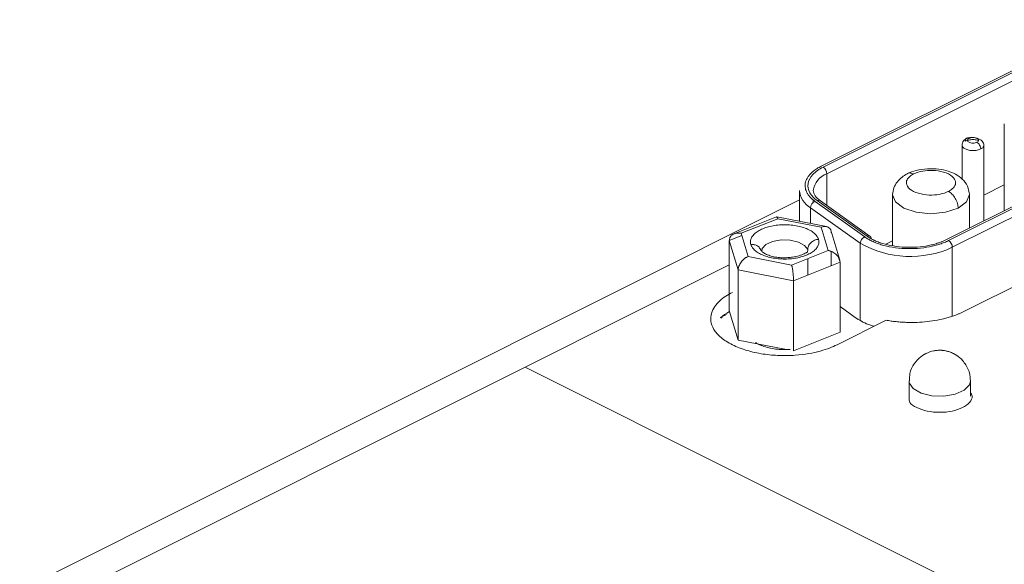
# Model space of a CAD drawing. Header units: inches. Extents: x 0.5 to 10.5, y 0.2 to 8.2.
# Tile 33 of 50: x 5.855 to 6.305, y 6.111 to 6.359. Entities that reach past the tile are written whole.
import ezdxf

# ---------------------------------------------------------------- set-up
doc = ezdxf.new("R2010")
doc.units = ezdxf.units.IN
doc.header["$MEASUREMENT"] = 0

msp = doc.modelspace()

# ---------------------------------------------------------------- linework, layer by layer
at = {"color": 144, "linetype": 'Continuous', "lineweight": 0}
for p, q in [((6.354574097, 6.3592623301), (6.2209588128, 6.292454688)), ((6.4214852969, 6.33066931), (6.2781448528, 6.258999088)), ((6.4277735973, 6.2970810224), (6.2859986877, 6.2261935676)), ((6.1876254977, 6.2513184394), (6.1844430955, 6.2618802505)), ((6.1831113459, 6.2451886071), (6.1790688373, 6.2586049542)), ((6.2242126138, 6.2540744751), (6.2075102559, 6.2474155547)), ((6.2295868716, 6.2486895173), (6.2083703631, 6.2402308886)), ((6.1831113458, 6.2132539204), (6.1790688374, 6.2266702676)), ((6.2365353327, 6.2235346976), (6.2295868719, 6.2284964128)), ((6.174956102, 6.2234836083), (6.1777449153, 6.2248780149)), ((6.2505767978, 6.2222712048), (6.2281927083, 6.2110791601)), ((6.2295868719, 6.2167548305), (6.2083703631, 6.2082962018)), ((6.2052145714, 6.2089156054), (6.1831113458, 6.2132539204))]:
    msp.add_line(p, q, dxfattribs=at)
at = {"color": 7, "linetype": 'Continuous', "lineweight": 15}
for p, q in [((6.2218427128, 6.2920127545), (6.3554579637, 6.35882038)), ((6.2236104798, 6.2889638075), (6.3572257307, 6.355771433)), ((6.2790287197, 6.2585571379), (6.4223691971, 6.3302273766)), ((6.4241369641, 6.3271784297), (6.2807964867, 6.2555081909)), ((6.3045099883, 6.3117498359), (6.3045099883, 6.2721816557)), ((6.2852413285, 6.302115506), (6.2852413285, 6.2866914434)), ((6.2952413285, 6.2675473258), (6.2952413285, 6.302115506)), ((6.3045099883, 6.2839472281), (6.2952413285, 6.2793128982)), ((6.2111364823, 6.2814507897), (6.2111364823, 6.2673434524)), ((6.2535610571, 6.2795443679), (6.2535610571, 6.2561983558)), ((6.2885610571, 6.2642071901), (6.2885610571, 6.2795443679)), ((6.2111364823, 6.2770844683), (5.8553745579, 6.0992035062)), ((6.2173864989, 6.2772613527), (6.2173864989, 6.2760167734)), ((6.2181576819, 6.2764461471), (6.24087225, 6.2602262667)), ((6.2418962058, 6.2605847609), (6.2191816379, 6.2768046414)), ((6.243349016, 6.2604542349), (6.2206344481, 6.2766741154)), ((6.2388243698, 6.2573442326), (6.2161098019, 6.2735641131)), ((6.2006118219, 6.2693790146), (6.1800578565, 6.2611845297)), ((6.1844430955, 6.2618802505), (6.2011454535, 6.268539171)), ((6.2233817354, 6.264940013), (6.2007199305, 6.2693879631)), ((6.2011454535, 6.268539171), (6.2210302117, 6.2646362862)), ((6.2210302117, 6.2646362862), (6.2242126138, 6.2540744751)), ((6.2294509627, 6.2496902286), (6.2253508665, 6.2632976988)), ((6.1790688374, 6.2586049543), (6.1790688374, 6.2266702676)), ((6.2535610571, 6.2584727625), (6.2504486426, 6.2569165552)), ((6.1932323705, 6.2548612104), (6.1937180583, 6.253931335)), ((6.2148342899, 6.2544386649), (6.2147320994, 6.2533481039)), ((6.2255443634, 6.2535996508), (6.2255443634, 6.2470778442)), ((6.2075102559, 6.2474155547), (6.1876254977, 6.2513184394)), ((6.2149528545, 6.242855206), (6.2149528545, 6.2503827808)), ((6.2295868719, 6.2486895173), (6.2295868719, 6.2167548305)), ((6.2083703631, 6.2402308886), (6.1831113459, 6.2451886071)), ((6.1831113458, 6.2451886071), (6.1831113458, 6.2132539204)), ((6.2083703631, 6.2082962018), (6.2083703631, 6.2402308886)), ((6.0858874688, 6.2009145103), (5.8847155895, 6.1003285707)), ((6.301555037, 6.0930807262), (6.0858874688, 6.2009145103)), ((6.2610385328, 6.1945844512), (6.2610385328, 6.1857709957)), ((6.2890385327, 6.1945844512), (6.288915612, 6.1955100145)), ((6.2890385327, 6.187656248), (6.2890385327, 6.1945844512))]:
    msp.add_line(p, q, dxfattribs=at)
at = {"color": 8, "linetype": 'Continuous', "lineweight": 15}
for p, q in [((6.2236104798, 6.2745490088), (6.2236104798, 6.2889638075)), ((6.2161098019, 6.2663673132), (6.2161098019, 6.2735641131)), ((6.1790688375, 6.2586049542), (6.1847477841, 6.2608690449)), ((6.2388243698, 6.2223082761), (6.2388243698, 6.2573442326)), ((6.2807964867, 6.2242426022), (6.2807964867, 6.2555081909)), ((6.1790688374, 6.2475051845), (6.0858874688, 6.2009145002)), ((6.22894156, 6.2508311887), (6.2295868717, 6.2486895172))]:
    msp.add_line(p, q, dxfattribs=at)
at = {"color": 7, "linetype": 'Continuous', "lineweight": 15, "flags": 128}
msp.add_lwpolyline([(6.2538260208, 6.2810612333), (6.2535610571, 6.2795443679), (6.2535632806, 6.2794048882)], dxfattribs=at)
at = {"color": 8, "linetype": 'Continuous', "lineweight": 15, "flags": 128}
for points in [[(6.2535632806, 6.2794048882), (6.2548931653, 6.2761958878), (6.2586866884, 6.2733571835), (6.264364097, 6.2714604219), (6.2710610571, 6.2707943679), (6.2777580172, 6.2714604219), (6.2834354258, 6.2733571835)], [(6.2834354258, 6.2733571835), (6.2872289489, 6.2761958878), (6.2885610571, 6.2795443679)], [(6.1939263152, 6.2539752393), (6.1940154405, 6.2549263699), (6.1957794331, 6.2568021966), (6.1988448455, 6.2581977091), (6.2027449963, 6.2589004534), (6.2068861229, 6.2588034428), (6.2106377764, 6.2579214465), (6.2134288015, 6.2563887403), (6.2148342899, 6.2544386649), (6.2148342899, 6.2544386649)], [(6.2612715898, 6.195856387), (6.2611614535, 6.193658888), (6.2629261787, 6.1910740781), (6.2665349, 6.1890236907), (6.2714382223, 6.1878198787), (6.2768896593, 6.1876459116), (6.282059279, 6.1885282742), (6.2861600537, 6.1903326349), (6.2885676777, 6.192784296), (6.2890385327, 6.1945844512)]]:
    msp.add_lwpolyline(points, dxfattribs=at)
at = {"color": 8, "linetype": 'Continuous', "lineweight": 15}
for centre, radius, start, end in [((6.2263625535, 6.2803630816), 0.0090303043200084, 107.7437136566, 173.670337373), ((6.2197875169, 6.275397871), 0.0015316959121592, 56.4312653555, 113.300956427)]:
    msp.add_arc(centre, radius, start, end, dxfattribs=at)
at = {"color": 7, "linetype": 'Continuous', "lineweight": 15}
for centre, radius, start, end in [((6.2199918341, 6.2889026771), 0.0036191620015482, 0.9678156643, 59.2421479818), ((6.2420523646, 6.2572191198), 0.0032304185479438, 111.4268640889, 177.7804031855), ((6.2616031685, 6.297408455), 0.046087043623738, 240.3792966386, 294.6111674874), ((6.277177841, 6.2554470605), 0.0036191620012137, 0.9678156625, 59.2421479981)]:
    msp.add_arc(centre, radius, start, end, dxfattribs=at)
at = {"color": 144, "linetype": 'Continuous', "lineweight": 0}
for centre, radius, start, end in [((6.2210455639, 6.282188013), 0.0099364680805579, 184.2548958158, 240.215971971), ((6.219337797, 6.2734390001), 0.003230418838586, 111.4268674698, 177.7803998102), ((6.2424987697, 6.2592856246), 0.0014320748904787, 6.6323132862, 114.8827581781)]:
    msp.add_arc(centre, radius, start, end, dxfattribs=at)
at = {"color": 8, "linetype": 'Continuous', "lineweight": 15}
for points, knots in [([(6.285324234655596, 6.302313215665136), (6.285292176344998, 6.302243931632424), (6.28511294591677, 6.301856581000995), (6.285541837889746, 6.301120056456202), (6.286602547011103, 6.30029209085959), (6.288282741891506, 6.299733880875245), (6.290233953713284, 6.299543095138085), (6.292229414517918, 6.299722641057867), (6.293261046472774, 6.300132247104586), (6.293776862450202, 6.300337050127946)], [0, 0, 0, 0, 0.0350329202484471, 0.1958607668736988, 0.3566886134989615, 0.5175164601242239, 0.6783443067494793, 0.8391721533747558, 1, 1, 1, 1]), ([(6.292723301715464, 6.304224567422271), (6.292538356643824, 6.304292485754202), (6.291825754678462, 6.304554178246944), (6.290230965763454, 6.304652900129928), (6.288257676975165, 6.304490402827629), (6.28722308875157, 6.304078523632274), (6.286705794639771, 6.303872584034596)], [0, 0, 0, 0, 0.104611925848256, 0.4030746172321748, 0.7015373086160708, 1, 1, 1, 1]), ([(6.293776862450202, 6.300337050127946), (6.294239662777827, 6.30056845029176), (6.29461026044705, 6.300845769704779), (6.294860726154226, 6.301148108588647), (6.295111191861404, 6.301450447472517), (6.295241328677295, 6.301777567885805), (6.295241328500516, 6.302104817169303)], [3.14159265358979, 3.14159265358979, 3.14159265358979, 3.14159265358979, 3.53429173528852, 3.53429173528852, 3.53429173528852, 3.9269907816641, 3.9269907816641, 3.9269907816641, 3.9269907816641]), ([(6.260199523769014, 6.288992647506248), (6.260234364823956, 6.289032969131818), (6.260580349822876, 6.28943337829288), (6.261639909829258, 6.28945987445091), (6.262630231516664, 6.289105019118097), (6.263106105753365, 6.288934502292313)], [0, 0, 0, 0, 0.0549717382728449, 0.5458903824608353, 1, 1, 1, 1]), ([(6.193146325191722, 6.254858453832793), (6.192807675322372, 6.255298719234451), (6.192150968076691, 6.25615247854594), (6.190541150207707, 6.25679227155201), (6.189417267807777, 6.25680660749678), (6.18887721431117, 6.256813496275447)], [0, 0, 0, 0, 0.3561298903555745, 0.6906043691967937, 1, 1, 1, 1])]:
    msp.add_open_spline(points, degree=3, knots=knots, dxfattribs=at)
at = {"color": 7, "linetype": 'Continuous', "lineweight": 15}
for points, knots in [([(6.287295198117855, 6.30519174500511), (6.286944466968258, 6.304971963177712), (6.286222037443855, 6.304519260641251), (6.285528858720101, 6.30356589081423), (6.28519803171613, 6.302480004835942), (6.285375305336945, 6.301739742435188), (6.285464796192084, 6.301366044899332)], [0, 0, 0, 0, 0.2334055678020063, 0.4807644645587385, 0.7378807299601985, 1, 1, 1, 1]), ([(6.286705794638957, 6.303872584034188), (6.286705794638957, 6.304155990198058), (6.286751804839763, 6.304416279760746), (6.286840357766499, 6.304633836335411), (6.286928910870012, 6.304851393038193), (6.287059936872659, 6.305026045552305), (6.287223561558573, 6.30514463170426), (6.28738718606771, 6.305263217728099), (6.287583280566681, 6.305325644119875), (6.287797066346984, 6.305327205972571), (6.288010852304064, 6.305328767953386), (6.288242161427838, 6.305269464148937), (6.288473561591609, 6.30515376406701)], [2e-16, 2e-16, 2e-16, 2e-16, 0.392699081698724, 0.392699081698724, 0.392699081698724, 0.785398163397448, 0.785398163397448, 0.785398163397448, 1.17809724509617, 1.17809724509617, 1.17809724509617, 1.570796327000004, 1.570796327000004, 1.570796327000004, 1.570796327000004]), ([(6.295241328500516, 6.302104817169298), (6.295196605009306, 6.302425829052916), (6.295107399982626, 6.303066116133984), (6.294412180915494, 6.303950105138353), (6.293387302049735, 6.304688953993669), (6.292104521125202, 6.305230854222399), (6.290710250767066, 6.305547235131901), (6.289356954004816, 6.30563107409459), (6.288147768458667, 6.305516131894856), (6.287575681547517, 6.305298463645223), (6.287295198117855, 6.30519174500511)], [0, 0, 0, 0, 0.1321747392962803, 0.2636344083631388, 0.3936874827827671, 0.5216592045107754, 0.6468851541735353, 0.7687301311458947, 0.8866127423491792, 1, 1, 1, 1]), ([(6.293776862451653, 6.300337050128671), (6.293776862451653, 6.30062045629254), (6.293730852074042, 6.300926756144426), (6.293642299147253, 6.301232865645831), (6.293553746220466, 6.301538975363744), (6.293422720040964, 6.301844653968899), (6.293259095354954, 6.302126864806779), (6.293095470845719, 6.302409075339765), (6.292899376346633, 6.302667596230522), (6.292685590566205, 6.302882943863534), (6.292471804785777, 6.303098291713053), (6.292240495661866, 6.303270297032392), (6.292009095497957, 6.303385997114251)], [2e-16, 2e-16, 2e-16, 2e-16, 0.392699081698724, 0.392699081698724, 0.392699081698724, 0.785398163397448, 0.785398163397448, 0.785398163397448, 1.17809724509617, 1.17809724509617, 1.17809724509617, 1.57079632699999, 1.57079632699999, 1.57079632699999, 1.57079632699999]), ([(6.221842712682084, 6.292012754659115), (6.220043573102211, 6.291113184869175), (6.218429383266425, 6.290009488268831), (6.216016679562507, 6.287494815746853), (6.21522800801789, 6.286086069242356), (6.214725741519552, 6.283215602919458), (6.215013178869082, 6.28175978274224), (6.21651589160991, 6.279073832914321), (6.217722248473, 6.277846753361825), (6.219181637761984, 6.276804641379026)], [0, 0, 0, 0, 0.25, 0.25, 0.5, 0.5, 0.75, 0.75, 1, 1, 1, 1]), ([(6.260170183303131, 6.28903547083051), (6.259366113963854, 6.288546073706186), (6.257627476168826, 6.287487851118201), (6.255528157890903, 6.285264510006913), (6.253899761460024, 6.282545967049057), (6.253678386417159, 6.280603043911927), (6.253561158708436, 6.279574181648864)], [0, 0, 0, 0, 0.2000275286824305, 0.4325191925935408, 0.699494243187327, 1, 1, 1, 1]), ([(6.279016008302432, 6.280979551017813), (6.278353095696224, 6.280648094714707), (6.277522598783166, 6.280313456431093), (6.275418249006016, 6.279736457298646), (6.274136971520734, 6.279494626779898), (6.271167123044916, 6.279282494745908), (6.269473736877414, 6.27931882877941), (6.26609724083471, 6.2798326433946), (6.264431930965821, 6.280316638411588), (6.261780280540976, 6.281642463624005), (6.260812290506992, 6.282475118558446), (6.259784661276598, 6.284163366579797), (6.259711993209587, 6.285010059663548), (6.260136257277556, 6.286494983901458), (6.260619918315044, 6.287135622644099), (6.261773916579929, 6.288187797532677), (6.262443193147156, 6.288603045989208), (6.263106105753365, 6.288934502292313)], [0, 0, 0, 0, 0.125, 0.125, 0.25, 0.25, 0.375, 0.375, 0.5, 0.5, 0.625, 0.625, 0.75, 0.75, 0.875, 0.875, 1, 1, 1, 1]), ([(6.288560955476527, 6.279514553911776), (6.288384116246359, 6.280859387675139), (6.288035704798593, 6.283509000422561), (6.285556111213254, 6.286682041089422), (6.282399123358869, 6.288913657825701), (6.27877149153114, 6.290373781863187), (6.274484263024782, 6.291265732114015), (6.269428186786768, 6.291443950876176), (6.264270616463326, 6.290744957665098), (6.261506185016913, 6.289592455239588), (6.260170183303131, 6.28903547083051)], [0, 0, 0, 0, 0.1290747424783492, 0.2543050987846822, 0.3701234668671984, 0.4749635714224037, 0.5910382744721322, 0.727005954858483, 0.8680667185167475, 0.9999999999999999, 0.9999999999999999, 0.9999999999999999, 0.9999999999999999]), ([(6.263106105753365, 6.288934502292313), (6.263769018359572, 6.289265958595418), (6.264599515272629, 6.289600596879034), (6.266703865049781, 6.290177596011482), (6.267985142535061, 6.290419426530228), (6.27095499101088, 6.290631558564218), (6.272648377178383, 6.290595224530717), (6.276024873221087, 6.290081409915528), (6.277690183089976, 6.289597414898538), (6.280341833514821, 6.288271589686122), (6.281309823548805, 6.287438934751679), (6.282337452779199, 6.285750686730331), (6.282410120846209, 6.284903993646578), (6.281985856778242, 6.283419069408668), (6.281502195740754, 6.282778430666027), (6.280348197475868, 6.281726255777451), (6.279678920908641, 6.28131100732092), (6.279016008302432, 6.280979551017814)], [0, 0, 0, 0, 0.125, 0.125, 0.25, 0.25, 0.375, 0.375, 0.5, 0.5, 0.625, 0.625, 0.75, 0.75, 0.875, 0.875, 1, 1, 1, 1]), ([(6.2206324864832, 6.276675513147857), (6.219720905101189, 6.277410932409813), (6.217858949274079, 6.278913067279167), (6.217546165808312, 6.28058435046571), (6.217386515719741, 6.281437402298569)], [0, 0, 0, 0, 0.4895827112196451, 1, 1, 1, 1]), ([(6.279016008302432, 6.280979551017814), (6.279536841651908, 6.280719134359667), (6.280098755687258, 6.280321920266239), (6.281186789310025, 6.279250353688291), (6.281709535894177, 6.278575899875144), (6.282572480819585, 6.277087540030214), (6.282909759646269, 6.276278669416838), (6.283340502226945, 6.274730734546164), (6.283435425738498, 6.273995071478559), (6.283435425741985, 6.273357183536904)], [0, 0, 0, 0, 0.25, 0.25, 0.5, 0.5, 0.75, 0.75, 1, 1, 1, 1]), ([(6.219778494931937, 6.259141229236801), (6.219721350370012, 6.259309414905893), (6.219607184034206, 6.259645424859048), (6.219352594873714, 6.260141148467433), (6.218985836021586, 6.260708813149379), (6.218460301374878, 6.261339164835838), (6.21749159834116, 6.262240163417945), (6.21595572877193, 6.263271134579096), (6.213667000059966, 6.264303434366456), (6.211019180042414, 6.265092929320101), (6.208114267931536, 6.265608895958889), (6.205063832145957, 6.265831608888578), (6.201985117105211, 6.265752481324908), (6.198996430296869, 6.265374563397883), (6.196212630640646, 6.264712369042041), (6.193740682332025, 6.26379137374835), (6.191675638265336, 6.262646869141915), (6.190096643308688, 6.261323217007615), (6.189236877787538, 6.260111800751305), (6.188841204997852, 6.259107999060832), (6.188696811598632, 6.258343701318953), (6.188691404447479, 6.257575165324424), (6.188815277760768, 6.257067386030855), (6.188877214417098, 6.256813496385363)], [0, 0, 0, 0, 0.0208715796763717, 0.0416983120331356, 0.0625698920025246, 0.0938478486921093, 0.1251258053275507, 0.1876060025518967, 0.2500861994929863, 0.3125663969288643, 0.3750465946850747, 0.4375267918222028, 0.5000069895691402, 0.5624871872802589, 0.6249673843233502, 0.6874475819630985, 0.7499277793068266, 0.8124079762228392, 0.8748881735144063, 0.9061661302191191, 0.9374440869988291, 0.968722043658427, 1, 1, 1, 1]), ([(6.201145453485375, 6.268539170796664), (6.201031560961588, 6.268874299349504), (6.200849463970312, 6.269410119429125), (6.200699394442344, 6.269325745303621), (6.200643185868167, 6.269294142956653)], [0, 0, 0, 0, 0.6254497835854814, 1, 1, 1, 1]), ([(6.225544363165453, 6.262105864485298), (6.225537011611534, 6.262290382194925), (6.225522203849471, 6.262662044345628), (6.225402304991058, 6.263172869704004), (6.225181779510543, 6.263711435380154), (6.224804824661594, 6.264236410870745), (6.224248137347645, 6.264664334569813), (6.223558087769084, 6.264935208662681), (6.222818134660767, 6.265020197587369), (6.221962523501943, 6.264948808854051), (6.221374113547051, 6.264751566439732), (6.22103021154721, 6.264636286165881)], [0, 0, 0, 0, 0.0766931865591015, 0.1544781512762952, 0.2337660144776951, 0.351160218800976, 0.4772019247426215, 0.5977749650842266, 0.7340631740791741, 0.844570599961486, 1, 1, 1, 1]), ([(6.188877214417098, 6.256813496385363), (6.188934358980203, 6.256645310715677), (6.189048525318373, 6.25630930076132), (6.189303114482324, 6.255813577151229), (6.189669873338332, 6.25524591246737), (6.190195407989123, 6.254615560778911), (6.191164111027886, 6.253714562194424), (6.192699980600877, 6.252683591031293), (6.194988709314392, 6.251651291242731), (6.197636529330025, 6.250861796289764), (6.200541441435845, 6.25034582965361), (6.203591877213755, 6.250123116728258), (6.20667059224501, 6.250202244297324), (6.209659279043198, 6.250580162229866), (6.212443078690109, 6.251242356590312), (6.21491502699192, 6.252163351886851), (6.216980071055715, 6.253307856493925), (6.218559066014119, 6.254631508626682), (6.219418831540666, 6.255842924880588), (6.219814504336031, 6.256846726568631), (6.21995889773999, 6.257611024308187), (6.219964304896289, 6.258379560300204), (6.219840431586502, 6.258887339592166), (6.219778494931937, 6.259141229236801)], [0, 0, 0, 0, 0.0208715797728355, 0.0416983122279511, 0.0625698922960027, 0.0938478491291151, 0.1251258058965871, 0.1876060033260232, 0.2500862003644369, 0.312566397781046, 0.3750465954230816, 0.4375267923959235, 0.5000069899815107, 0.5624871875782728, 0.6249673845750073, 0.6874475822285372, 0.7499277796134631, 0.8124079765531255, 0.8748881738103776, 0.9061661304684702, 0.9374440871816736, 0.9687220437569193, 1, 1, 1, 1]), ([(6.219778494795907, 6.259141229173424), (6.219195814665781, 6.259097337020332), (6.218567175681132, 6.258956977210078), (6.217349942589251, 6.258443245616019), (6.216765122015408, 6.258068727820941), (6.21579970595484, 6.257150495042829), (6.215422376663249, 6.256609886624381), (6.214940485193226, 6.255507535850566), (6.214834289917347, 6.254948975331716), (6.214834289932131, 6.254438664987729)], [0, 0, 0, 0, 0.25, 0.25, 0.5, 0.5, 0.75, 0.75, 1, 1, 1, 1]), ([(6.240872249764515, 6.260226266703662), (6.241116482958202, 6.260057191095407), (6.241604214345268, 6.259719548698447), (6.242397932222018, 6.25923725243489), (6.243234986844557, 6.258774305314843), (6.244455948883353, 6.258164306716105), (6.246136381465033, 6.257446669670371), (6.249170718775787, 6.256411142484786), (6.253481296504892, 6.25541553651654), (6.259152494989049, 6.254831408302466), (6.264940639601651, 6.2549142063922), (6.269529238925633, 6.255520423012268), (6.272878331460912, 6.256276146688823), (6.275137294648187, 6.256943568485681), (6.277210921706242, 6.257699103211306), (6.278422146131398, 6.258270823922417), (6.279028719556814, 6.258557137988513)], [0, 0, 0, 0, 0.0287116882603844, 0.057336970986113, 0.0859470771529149, 0.1146133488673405, 0.1761262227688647, 0.2377588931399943, 0.3671529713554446, 0.5000174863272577, 0.6328820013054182, 0.7622760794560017, 0.8237889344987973, 0.88542160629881, 0.9426198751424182, 1, 1, 1, 1]), ([(6.214811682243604, 6.253338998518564), (6.214759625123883, 6.25335136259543), (6.214630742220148, 6.253381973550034), (6.213703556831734, 6.252748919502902), (6.212251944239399, 6.252124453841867), (6.210562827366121, 6.251546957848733), (6.208313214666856, 6.251031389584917), (6.205695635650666, 6.250753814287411), (6.203235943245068, 6.250712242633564), (6.200617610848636, 6.250936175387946), (6.198103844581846, 6.25145267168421), (6.195969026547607, 6.252219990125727), (6.194425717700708, 6.253126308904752), (6.19348301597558, 6.254049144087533), (6.193312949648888, 6.25460014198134), (6.193232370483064, 6.254861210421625)], [0, 0, 0, 0, 0.0792706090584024, 0.1962580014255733, 0.2514123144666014, 0.3021122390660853, 0.400121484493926, 0.4628858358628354, 0.5347733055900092, 0.6136739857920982, 0.6964912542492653, 0.7795744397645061, 0.8594292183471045, 0.9333961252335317, 0.9999999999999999, 0.9999999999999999, 0.9999999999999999, 0.9999999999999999]), ([(6.228192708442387, 6.211079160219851), (6.226203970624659, 6.210084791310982), (6.223712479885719, 6.209080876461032), (6.217399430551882, 6.207349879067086), (6.21355559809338, 6.20662438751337), (6.206873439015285, 6.206147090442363), (6.204499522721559, 6.206091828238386), (6.199579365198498, 6.20625901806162), (6.197033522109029, 6.206482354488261), (6.191968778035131, 6.207253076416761), (6.189451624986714, 6.207801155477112), (6.184691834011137, 6.209217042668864), (6.18245173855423, 6.210084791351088), (6.178474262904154, 6.212073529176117), (6.176738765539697, 6.213193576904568), (6.173906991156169, 6.21557347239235), (6.172810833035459, 6.216832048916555), (6.171269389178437, 6.219364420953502), (6.170822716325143, 6.220637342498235), (6.170488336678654, 6.223097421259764), (6.170598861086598, 6.224284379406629), (6.171553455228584, 6.227625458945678), (6.173004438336, 6.229547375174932), (6.176466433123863, 6.232703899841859), (6.178474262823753, 6.233949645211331), (6.180463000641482, 6.234944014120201)], [0, 0, 0, 0, 0.1249999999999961, 0.1249999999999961, 0.2499999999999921, 0.2499999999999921, 0.3124999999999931, 0.3124999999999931, 0.3749999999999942, 0.3749999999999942, 0.4374999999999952, 0.4374999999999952, 0.4999999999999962, 0.4999999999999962, 0.5624999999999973, 0.5624999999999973, 0.6249999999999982, 0.6249999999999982, 0.6874999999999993, 0.6874999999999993, 0.7500000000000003, 0.7500000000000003, 0.8750000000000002, 0.8750000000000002, 1, 1, 1, 1]), ([(6.275038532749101, 6.208584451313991), (6.274975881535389, 6.208584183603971), (6.274598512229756, 6.208582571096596), (6.273635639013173, 6.2085359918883), (6.271841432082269, 6.208277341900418), (6.269249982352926, 6.207464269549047), (6.266125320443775, 6.205636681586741), (6.263192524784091, 6.202461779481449), (6.261249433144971, 6.198537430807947), (6.261247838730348, 6.195748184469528), (6.261247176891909, 6.194590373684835)], [0, 0, 0, 0, 0.0085830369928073, 0.0516985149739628, 0.1319599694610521, 0.2562643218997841, 0.4216296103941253, 0.6212605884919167, 0.8427859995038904, 1, 1, 1, 1]), ([(6.288864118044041, 6.195110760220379), (6.288900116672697, 6.195494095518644), (6.289102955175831, 6.197654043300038), (6.287547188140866, 6.20138887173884), (6.284727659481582, 6.204996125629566), (6.281798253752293, 6.206945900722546), (6.279696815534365, 6.207825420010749), (6.278280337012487, 6.20822049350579), (6.277311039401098, 6.208406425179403), (6.276638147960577, 6.208496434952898), (6.276167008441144, 6.208540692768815), (6.275835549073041, 6.208562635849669), (6.275601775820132, 6.208573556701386), (6.275436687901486, 6.208579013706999), (6.275320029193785, 6.208581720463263), (6.27519248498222, 6.208583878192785), (6.275102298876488, 6.208584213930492), (6.275038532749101, 6.208584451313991)], [0, 0, 0, 0, 0.0537995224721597, 0.303139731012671, 0.5355051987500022, 0.6919988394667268, 0.7898053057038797, 0.8541280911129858, 0.897841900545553, 0.9281154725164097, 0.949294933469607, 0.9641903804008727, 0.9746944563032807, 0.9821118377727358, 0.9873531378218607, 0.99105803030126, 1, 1, 1, 1])]:
    msp.add_open_spline(points, degree=3, knots=knots, dxfattribs=at)
at = {"color": 144, "linetype": 'Continuous', "lineweight": 0}
for points, knots in [([(6.29200909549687, 6.303385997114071), (6.291777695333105, 6.303270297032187), (6.291500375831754, 6.303177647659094), (6.291198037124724, 6.303115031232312), (6.290895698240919, 6.303052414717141), (6.290568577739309, 6.303019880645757), (6.290241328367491, 6.303019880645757), (6.289914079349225, 6.303019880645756), (6.289586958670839, 6.303052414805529), (6.289284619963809, 6.303115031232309), (6.288982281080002, 6.303177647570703), (6.288704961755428, 6.303270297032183), (6.288473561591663, 6.303385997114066), (6.288242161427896, 6.303501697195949), (6.288056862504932, 6.303640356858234), (6.287931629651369, 6.303791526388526), (6.287806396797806, 6.303942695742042), (6.287741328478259, 6.304106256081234), (6.287741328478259, 6.304269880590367), (6.287741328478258, 6.304433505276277), (6.287806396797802, 6.304597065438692), (6.287931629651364, 6.304748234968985), (6.288056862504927, 6.3048994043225), (6.28824216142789, 6.305038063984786), (6.288473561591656, 6.30515376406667)], [-3.6e-15, -3.6e-15, -3.6e-15, -3.6e-15, 0.3926990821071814, 0.3926990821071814, 0.3926990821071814, 0.7853981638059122, 0.7853981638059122, 0.7853981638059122, 1.178097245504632, 1.178097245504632, 1.178097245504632, 1.570796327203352, 1.570796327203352, 1.570796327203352, 1.963495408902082, 1.963495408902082, 1.963495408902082, 2.356194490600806, 2.356194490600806, 2.356194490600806, 2.748893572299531, 2.748893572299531, 2.748893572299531, 3.141592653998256, 3.141592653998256, 3.141592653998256, 3.141592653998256]), ([(6.288473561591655, 6.30515376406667), (6.288704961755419, 6.305269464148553), (6.288982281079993, 6.305362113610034), (6.289284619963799, 6.305424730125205), (6.289586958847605, 6.305487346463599), (6.289914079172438, 6.305519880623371), (6.290241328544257, 6.305519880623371), (6.290568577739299, 6.305519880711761), (6.290895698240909, 6.305487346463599), (6.291198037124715, 6.305424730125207), (6.291500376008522, 6.305362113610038), (6.291777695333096, 6.305269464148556), (6.292009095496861, 6.305153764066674), (6.292240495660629, 6.305038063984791), (6.292425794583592, 6.304899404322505), (6.292551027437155, 6.304748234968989), (6.292676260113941, 6.304597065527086), (6.292741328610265, 6.304433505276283), (6.292741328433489, 6.304269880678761), (6.292741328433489, 6.304106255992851), (6.292676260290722, 6.303942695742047), (6.29255102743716, 6.303791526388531), (6.292425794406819, 6.303640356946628), (6.292240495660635, 6.303501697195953), (6.292009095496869, 6.303385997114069)], [3.14159265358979, 3.14159265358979, 3.14159265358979, 3.14159265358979, 3.534291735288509, 3.534291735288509, 3.534291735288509, 3.926990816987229, 3.926990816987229, 3.926990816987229, 4.31968989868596, 4.31968989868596, 4.31968989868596, 4.712388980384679, 4.712388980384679, 4.712388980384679, 5.105088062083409, 5.105088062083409, 5.105088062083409, 5.497787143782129, 5.497787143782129, 5.497787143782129, 5.890486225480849, 5.890486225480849, 5.890486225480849, 6.283185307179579, 6.283185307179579, 6.283185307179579, 6.283185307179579]), ([(6.220958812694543, 6.292454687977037), (6.220630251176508, 6.292284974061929), (6.219975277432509, 6.291946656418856), (6.219068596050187, 6.291406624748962), (6.218223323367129, 6.290845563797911), (6.217444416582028, 6.290261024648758), (6.216730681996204, 6.289653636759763), (6.215960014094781, 6.288904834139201), (6.215190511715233, 6.288002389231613), (6.214265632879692, 6.286574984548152), (6.213594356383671, 6.284711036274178), (6.213610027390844, 6.282445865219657), (6.214292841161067, 6.280608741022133), (6.215202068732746, 6.27921615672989), (6.216038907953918, 6.278236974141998), (6.217013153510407, 6.27730640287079), (6.217775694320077, 6.276733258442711), (6.218157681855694, 6.276446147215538)], [0, 0, 0, 0, 0.0406163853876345, 0.0809670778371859, 0.1211800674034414, 0.1613846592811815, 0.2017102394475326, 0.2422850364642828, 0.3061668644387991, 0.3702012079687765, 0.5000883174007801, 0.6299754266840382, 0.7577636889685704, 0.8196414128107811, 0.881666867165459, 0.9407221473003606, 1, 1, 1, 1]), ([(6.179068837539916, 6.258604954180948), (6.179077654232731, 6.25879074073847), (6.179095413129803, 6.259164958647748), (6.179238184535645, 6.259695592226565), (6.179500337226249, 6.260270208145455), (6.179949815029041, 6.26085799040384), (6.180611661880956, 6.261376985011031), (6.181434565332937, 6.26176291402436), (6.182313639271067, 6.261968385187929), (6.183335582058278, 6.262041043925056), (6.184034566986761, 6.261939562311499), (6.184443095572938, 6.261880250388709)], [0, 0, 0, 0, 0.0766931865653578, 0.154478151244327, 0.2337660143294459, 0.3511602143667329, 0.4772019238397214, 0.5977749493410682, 0.7340631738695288, 0.8445706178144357, 1, 1, 1, 1]), ([(6.278144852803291, 6.258999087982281), (6.277764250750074, 6.25881603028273), (6.277004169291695, 6.258450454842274), (6.275774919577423, 6.257951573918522), (6.274225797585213, 6.257398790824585), (6.272302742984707, 6.256832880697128), (6.269122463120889, 6.256114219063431), (6.264761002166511, 6.255538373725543), (6.259262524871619, 6.255459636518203), (6.253874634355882, 6.256014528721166), (6.249781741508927, 6.256960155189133), (6.246897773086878, 6.257943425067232), (6.245004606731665, 6.258754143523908), (6.243313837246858, 6.259632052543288), (6.242369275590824, 6.260266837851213), (6.241896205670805, 6.260584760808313)], [0, 0, 0, 0, 0.0382582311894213, 0.0764036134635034, 0.1146051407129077, 0.1761154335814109, 0.2377518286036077, 0.3671471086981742, 0.500012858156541, 0.6328786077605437, 0.762273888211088, 0.8237841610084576, 0.8854205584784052, 0.9426145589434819, 0.9999999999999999, 0.9999999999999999, 0.9999999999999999, 0.9999999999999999]), ([(6.224212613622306, 6.254074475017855), (6.22443179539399, 6.254025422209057), (6.224840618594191, 6.253933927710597), (6.225403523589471, 6.253740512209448), (6.225870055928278, 6.25354365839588), (6.226486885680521, 6.25323729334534), (6.227221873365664, 6.25277553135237), (6.228043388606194, 6.25206759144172), (6.228707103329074, 6.25128808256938), (6.229206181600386, 6.250433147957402), (6.229526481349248, 6.249555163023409), (6.229566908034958, 6.248975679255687), (6.229586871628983, 6.248689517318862)], [0, 0, 0, 0, 0.0834135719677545, 0.1555850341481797, 0.2165138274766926, 0.2662019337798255, 0.4024550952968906, 0.5230646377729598, 0.6490690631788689, 0.7665019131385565, 0.8846934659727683, 1, 1, 1, 1]), ([(6.187625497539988, 6.251318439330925), (6.187441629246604, 6.251238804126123), (6.187098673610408, 6.251090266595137), (6.186626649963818, 6.250818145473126), (6.186233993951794, 6.250557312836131), (6.185714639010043, 6.250166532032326), (6.185098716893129, 6.249601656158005), (6.18440748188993, 6.248780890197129), (6.183850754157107, 6.247908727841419), (6.183430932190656, 6.246985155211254), (6.183162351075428, 6.246062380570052), (6.183128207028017, 6.245477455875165), (6.183111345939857, 6.245188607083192)], [0, 0, 0, 0, 0.0834135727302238, 0.155585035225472, 0.2165138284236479, 0.2662019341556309, 0.4024551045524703, 0.5230646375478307, 0.6490690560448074, 0.7665019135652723, 0.8846934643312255, 1, 1, 1, 1]), ([(6.208370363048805, 6.240230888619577), (6.208368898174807, 6.240423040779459), (6.208365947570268, 6.240810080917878), (6.208343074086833, 6.241444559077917), (6.208301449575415, 6.242210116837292), (6.2082289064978, 6.243124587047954), (6.20808480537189, 6.244496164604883), (6.207897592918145, 6.245719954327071), (6.207729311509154, 6.246566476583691), (6.207616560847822, 6.247040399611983), (6.207551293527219, 6.247270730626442), (6.207510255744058, 6.247415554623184)], [0, 0, 0, 0, 0.0767622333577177, 0.1546173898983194, 0.2339769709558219, 0.351477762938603, 0.4776325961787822, 0.733638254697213, 0.8442722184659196, 0.9020838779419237, 1, 1, 1, 1]), ([(6.175399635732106, 6.223218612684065), (6.175417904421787, 6.22326650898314), (6.175859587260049, 6.224424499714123), (6.177574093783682, 6.225318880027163), (6.179217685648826, 6.226176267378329)], [0, 0, 0, 0, 0.0413615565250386, 1, 1, 1, 1]), ([(6.285998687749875, 6.226193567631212), (6.285617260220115, 6.226007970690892), (6.284854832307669, 6.225636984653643), (6.28364582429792, 6.225115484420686), (6.282183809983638, 6.22453899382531), (6.280435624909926, 6.223930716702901), (6.277692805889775, 6.223114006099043), (6.274056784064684, 6.222278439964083), (6.269455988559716, 6.221594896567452), (6.264708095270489, 6.221243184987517), (6.260706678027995, 6.221233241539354), (6.257530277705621, 6.2213940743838), (6.255171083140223, 6.221600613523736), (6.252842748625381, 6.221884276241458), (6.251332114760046, 6.222142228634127), (6.250576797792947, 6.222271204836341)], [0, 0, 0, 0, 0.0416996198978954, 0.083352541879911, 0.1250521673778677, 0.1875709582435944, 0.2500897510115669, 0.3750485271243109, 0.5000072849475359, 0.6249660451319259, 0.7499248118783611, 0.8124436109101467, 0.8749624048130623, 0.9374811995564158, 1, 1, 1, 1]), ([(6.236535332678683, 6.223534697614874), (6.238330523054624, 6.222355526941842), (6.240762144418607, 6.220758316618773), (6.244230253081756, 6.219802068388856), (6.245137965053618, 6.219551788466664)], [0, 0, 0, 0, 0.7382688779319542, 1, 1, 1, 1]), ([(6.206859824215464, 6.20897717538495), (6.206439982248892, 6.20895015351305), (6.205599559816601, 6.208896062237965), (6.204195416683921, 6.208872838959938), (6.202658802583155, 6.208909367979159), (6.200456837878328, 6.209073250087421), (6.197780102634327, 6.209478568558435), (6.195314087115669, 6.210138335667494), (6.193525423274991, 6.21080097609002), (6.19246503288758, 6.211282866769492), (6.19164277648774, 6.211715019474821), (6.191238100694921, 6.211960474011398), (6.191036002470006, 6.212083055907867)], [0, 0, 0, 0, 0.0713599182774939, 0.1428453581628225, 0.236637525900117, 0.3304296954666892, 0.5177869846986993, 0.7051442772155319, 0.7989364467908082, 0.8927286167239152, 0.9464278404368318, 1, 1, 1, 1]), ([(6.289038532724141, 6.189541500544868), (6.28937176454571, 6.188918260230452), (6.290203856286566, 6.187362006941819), (6.289044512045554, 6.18471783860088), (6.286660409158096, 6.183200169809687), (6.285468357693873, 6.182441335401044)], [0, 0, 0, 0, 0.2503710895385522, 0.6251855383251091, 1, 1, 1, 1]), ([(6.285468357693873, 6.182441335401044), (6.283945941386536, 6.181837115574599), (6.280901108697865, 6.18062867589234), (6.275025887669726, 6.180099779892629), (6.269226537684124, 6.180659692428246), (6.264431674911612, 6.182317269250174), (6.261530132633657, 6.184184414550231), (6.261136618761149, 6.185454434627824), (6.261038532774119, 6.185770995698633)], [0, 0, 0, 0, 0.1875464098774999, 0.3750928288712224, 0.5626392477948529, 0.7501856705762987, 0.9377320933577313, 1, 1, 1, 1])]:
    msp.add_open_spline(points, degree=3, knots=knots, dxfattribs=at)

doc.saveas('drawing.dxf')
